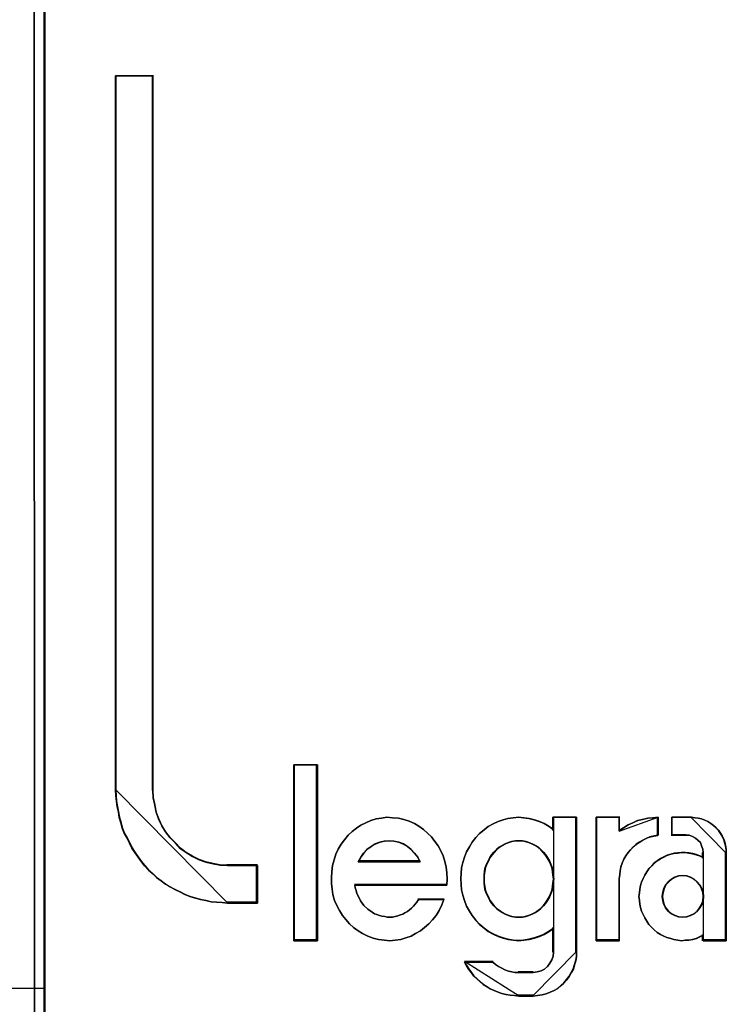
# Model space of a CAD drawing. Header units: millimetres. Extents: x 203 to 3426, y 719 to 2381.
# Tile 57 of 185: x 2542.294 to 2543.267, y 1113.148 to 1114.505. Entities that reach past the tile are written whole.
import ezdxf

# ---------------------------------------------------------------- set-up
doc = ezdxf.new("R2010")
doc.units = ezdxf.units.MM
doc.layers.add('45', color=7, linetype='Continuous')

# ---------------------------------------------------------------- blocks, each defined once
blk = doc.blocks.new('ON300 T1+T2 - 4P')
at = {"layer": '45', "color": 59}
blk.add_lwpolyline([(-0.008093, 22.948366), (0.018782, -41.87444), (-0.008093, 22.948366)], close=True, dxfattribs=at)
at = {"layer": '45', "color": 7}
for points in [[(2.978599, -19.719208), (2.978599, -20.220134), (2.580178, -20.220134), (2.509226, -20.21463), (2.432817, -20.209125), (2.361865, -20.20362), (2.290914, -20.187106), (2.219962, -20.170592), (2.154468, -20.154078), (2.078059, -20.132059), (2.012565, -20.104536), (1.947071, -20.071508), (1.887035, -20.043985), (1.816083, -20.005452), (1.756047, -19.966919), (1.696011, -19.922882), (1.635975, -19.878844), (1.586855, -19.829302), (1.526819, -19.77976), (1.477698, -19.724713), (1.434036, -19.669666), (1.390373, -19.609115), (1.34671, -19.548563), (1.308506, -19.488012), (1.275759, -19.421956), (1.243012, -19.3559), (1.204807, -19.289843), (1.177518, -19.223787), (1.161145, -19.152226), (1.139313, -19.080666), (1.128398, -19.009105), (1.112024, -18.937544), (1.101108, -18.865983), (1.095651, -18.788917), (1.090193, -18.717357), (1.090193, -9.205269), (1.586855, -9.205269), (1.586855, -18.717357), (1.592312, -18.816441), (1.614144, -18.915525), (1.630517, -19.009105), (1.663264, -19.09718), (1.706927, -19.190759), (1.756047, -19.273329), (1.816083, -19.350395), (1.887035, -19.421956), (1.952529, -19.493517), (2.028938, -19.548563), (2.116263, -19.598105), (2.203588, -19.642143), (2.290914, -19.675171), (2.389154, -19.69719), (2.481937, -19.713704), (2.580178, -19.719208), (2.978599, -19.719208)], [(1.090193, -9.205269), (1.090193, -18.72023), (1.090193, -9.205269)], [(1.090193, -9.205269), (1.593648, -9.205269), (1.090193, -9.205269)], [(1.582898, -9.205269), (1.582898, -18.72023), (1.582898, -9.205269)], [(3.777678, -18.378935), (3.777678, -20.7213), (3.462346, -20.7213), (3.462346, -18.378935), (3.777678, -18.378935)], [(3.462346, -18.378935), (3.462346, -20.7213), (3.462346, -18.378935)], [(3.462346, -18.378935), (3.777678, -18.378935), (3.462346, -18.378935)], [(3.777678, -20.7213), (3.777678, -18.378935), (3.462346, -18.378935), (3.462346, -20.7213), (3.777678, -20.7213)], [(3.772303, -20.717707), (3.772303, -18.382527), (3.467721, -18.382527), (3.467721, -20.717707), (3.772303, -20.717707)], [(3.766928, -18.378935), (3.766928, -20.7213), (3.766928, -18.378935)], [(1.090193, -18.709452), (1.09566, -18.78139), (1.101127, -18.858861), (1.11206, -18.930798), (1.128461, -19.002735), (1.139394, -19.074672), (1.161262, -19.146609), (1.177662, -19.218547), (1.204997, -19.28495), (1.243265, -19.351354), (1.276066, -19.417757), (1.308867, -19.484161), (1.347135, -19.545031), (1.39087, -19.605901), (1.434604, -19.666771), (1.478339, -19.722107), (1.527541, -19.777444), (1.587676, -19.827246), (1.636878, -19.877049), (1.697013, -19.921318), (1.757149, -19.965587), (1.817284, -20.004323), (1.888353, -20.043058), (1.948488, -20.070726), (2.014091, -20.103928), (2.079693, -20.131596), (2.156229, -20.153731), (2.221831, -20.170332), (2.2929, -20.186933), (2.363969, -20.203533), (2.435038, -20.209067), (2.511574, -20.214601), (2.582643, -20.220134), (1.090193, -18.709452)], [(4.853873, -19.08876), (4.924986, -19.105363), (4.9961, -19.127499), (5.067213, -19.160703), (5.127386, -19.193907), (5.187559, -19.238179), (5.242262, -19.287986), (5.296965, -19.337792), (5.340727, -19.398666), (5.384489, -19.459541), (5.417311, -19.525949), (5.450132, -19.592357), (5.472014, -19.6643), (5.488424, -19.741776), (5.499365, -19.819253), (5.504835, -19.896729), (5.499365, -19.97974), (4.274024, -19.97974), (4.279494, -20.018478), (4.290435, -20.051682), (4.301375, -20.09042), (4.317786, -20.123624), (4.350608, -20.190033), (4.39437, -20.250907), (4.449073, -20.300713), (4.503776, -20.339452), (4.536597, -20.361588), (4.569419, -20.372656), (4.60224, -20.383724), (4.635062, -20.394792), (4.673354, -20.400326), (4.706176, -20.40586), (4.744467, -20.40586), (4.777289, -20.40586), (4.810111, -20.400326), (4.848403, -20.389258), (4.881224, -20.37819), (4.914046, -20.367122), (4.941397, -20.35052), (4.974219, -20.333918), (5.00157, -20.311782), (5.028922, -20.289645), (5.056273, -20.261975), (5.078154, -20.234305), (5.100035, -20.206635), (5.121916, -20.173431), (5.461073, -20.173431), (5.433722, -20.245373), (5.39543, -20.317316), (5.357138, -20.383724), (5.307905, -20.444598), (5.258673, -20.494405), (5.20397, -20.544211), (5.149268, -20.588483), (5.083624, -20.627221), (5.023451, -20.660426), (4.952338, -20.682562), (4.886695, -20.704698), (4.810111, -20.715766), (4.738997, -20.7213), (4.667884, -20.715766), (4.5913, -20.704698), (4.520186, -20.688096), (4.449073, -20.660426), (4.377959, -20.627221), (4.317786, -20.588483), (4.257613, -20.544211), (4.202911, -20.494405), (4.153678, -20.439064), (4.109916, -20.383724), (4.071624, -20.317316), (4.033332, -20.250907), (4.005981, -20.184499), (3.9841, -20.107022), (3.973159, -20.03508), (3.962219, -19.957603), (3.962219, -19.880127), (3.967689, -19.802651), (3.978629, -19.71964), (4.000511, -19.642164), (4.022392, -19.570221), (4.055213, -19.503813), (4.093505, -19.437404), (4.137267, -19.37653), (4.1865, -19.315656), (4.241203, -19.265849), (4.295905, -19.221577), (4.356078, -19.182839), (4.421721, -19.149635), (4.487365, -19.121965), (4.558478, -19.099828), (4.629592, -19.08876), (4.700705, -19.077692), (4.777289, -19.083226), (4.853873, -19.08876)], [(4.853873, -19.08876), (4.777289, -19.083226), (4.700705, -19.077692), (4.629592, -19.08876), (4.558478, -19.099828), (4.487365, -19.121965), (4.421721, -19.149635), (4.356078, -19.182839), (4.295905, -19.221577), (4.241203, -19.265849), (4.1865, -19.315656), (4.137267, -19.37653), (4.093505, -19.437404), (4.055213, -19.503813), (4.022392, -19.570221), (4.000511, -19.642164), (3.978629, -19.71964), (3.967689, -19.802651), (3.962219, -19.880127), (3.962219, -19.957603), (3.973159, -20.03508), (3.9841, -20.107022), (4.005981, -20.184499), (4.033332, -20.250907), (4.071624, -20.317316), (4.109916, -20.383724), (4.153678, -20.439064), (4.202911, -20.494405), (4.257613, -20.544211), (4.317786, -20.588483), (4.377959, -20.627221), (4.449073, -20.660426), (4.520186, -20.688096), (4.5913, -20.704698), (4.667884, -20.715766), (4.738997, -20.7213), (4.810111, -20.715766), (4.886695, -20.704698), (4.952338, -20.682562), (5.023451, -20.660426), (5.083624, -20.627221), (5.149268, -20.588483), (5.20397, -20.544211), (5.258673, -20.494405), (5.307905, -20.444598), (5.357138, -20.383724), (5.39543, -20.317316), (5.433722, -20.245373), (5.461073, -20.173431), (5.121916, -20.173431), (5.100035, -20.206635), (5.078154, -20.234305), (5.056273, -20.261975), (5.028922, -20.289645), (5.00157, -20.311782), (4.974219, -20.333918), (4.941397, -20.35052), (4.914046, -20.367122), (4.881224, -20.37819), (4.848403, -20.389258), (4.810111, -20.400326), (4.777289, -20.40586), (4.744467, -20.40586), (4.706176, -20.40586), (4.673354, -20.400326), (4.635062, -20.394792), (4.60224, -20.383724), (4.569419, -20.372656), (4.536597, -20.361588), (4.503776, -20.339452), (4.449073, -20.300713), (4.39437, -20.250907), (4.350608, -20.190033), (4.317786, -20.123624), (4.301375, -20.09042), (4.290435, -20.051682), (4.279494, -20.018478), (4.274024, -19.97974), (5.499365, -19.97974), (5.504835, -19.896729), (5.499365, -19.819253), (5.488424, -19.741776), (5.472014, -19.6643), (5.450132, -19.592357), (5.417311, -19.525949), (5.384489, -19.459541), (5.340727, -19.398666), (5.296965, -19.337792), (5.242262, -19.287986), (5.187559, -19.238179), (5.127386, -19.193907), (5.067213, -19.160703), (4.9961, -19.127499), (4.924986, -19.105363), (4.853873, -19.08876)], [(7.226617, -19.077692), (7.226617, -20.872422), (7.226617, -20.933167), (7.215677, -20.988389), (7.199266, -21.043611), (7.182855, -21.098834), (7.155504, -21.148534), (7.128152, -21.198234), (7.095331, -21.242412), (7.057039, -21.28659), (7.018747, -21.319724), (6.974985, -21.358379), (6.925752, -21.385991), (6.87652, -21.40808), (6.821817, -21.430169), (6.767115, -21.441213), (6.706942, -21.452258), (6.646769, -21.45778), (6.455309, -21.45778), (6.400606, -21.452258), (6.340433, -21.446735), (6.285731, -21.435691), (6.231028, -21.424646), (6.181796, -21.40808), (6.127093, -21.385991), (6.07786, -21.363902), (6.034098, -21.33629), (5.984866, -21.303157), (5.941104, -21.270024), (5.902812, -21.231368), (5.85905, -21.192712), (5.826228, -21.148534), (5.793406, -21.104356), (5.760585, -21.054656), (5.733233, -21.004956), (6.110682, -21.004956), (6.148974, -21.038089), (6.187266, -21.0657), (6.231028, -21.087789), (6.26932, -21.109878), (6.318552, -21.126445), (6.362314, -21.13749), (6.406077, -21.143012), (6.455309, -21.143012), (6.646769, -21.143012), (6.701471, -21.13749), (6.756174, -21.120923), (6.799936, -21.098834), (6.838228, -21.0657), (6.87105, -21.021523), (6.898401, -20.977345), (6.914812, -20.927644), (6.920282, -20.872422), (6.920282, -20.552132), (6.860109, -20.59631), (6.794466, -20.634965), (6.728823, -20.662577), (6.663179, -20.684666), (6.592066, -20.701232), (6.520952, -20.712277), (6.455309, -20.717799), (6.384196, -20.712277), (6.313082, -20.701232), (6.247439, -20.684666), (6.181796, -20.662577), (6.116152, -20.629443), (6.050509, -20.59631), (5.995806, -20.552132), (5.935633, -20.502432), (5.886401, -20.447209), (5.837168, -20.386464), (5.798877, -20.32572), (5.760585, -20.259453), (5.733233, -20.187664), (5.711352, -20.115874), (5.694941, -20.044085), (5.689471, -19.972296), (5.684001, -19.894985), (5.689471, -19.823195), (5.694941, -19.751406), (5.711352, -19.679617), (5.733233, -19.607828), (5.760585, -19.536039), (5.798877, -19.469772), (5.837168, -19.409027), (5.886401, -19.348282), (5.935633, -19.29306), (5.995806, -19.24336), (6.050509, -19.199182), (6.116152, -19.166048), (6.181796, -19.132915), (6.247439, -19.110826), (6.313082, -19.094259), (6.384196, -19.083215), (6.455309, -19.077692), (6.520952, -19.083215), (6.592066, -19.094259), (6.663179, -19.110826), (6.728823, -19.132915), (6.794466, -19.160526), (6.860109, -19.199182), (6.920282, -19.24336), (6.920282, -19.077692), (7.226617, -19.077692)], [(6.922036, -19.243713), (6.861777, -19.199441), (6.796041, -19.160703), (6.730305, -19.133033), (6.664568, -19.110897), (6.593354, -19.094294), (6.522139, -19.083226), (6.456403, -19.077692), (6.385189, -19.083226), (6.313974, -19.094294), (6.248238, -19.110897), (6.182502, -19.133033), (6.116765, -19.166237), (6.051029, -19.199441), (5.996249, -19.243713), (5.93599, -19.29352), (5.886688, -19.34886), (5.837386, -19.409734), (5.799039, -19.470609), (5.760693, -19.537017), (5.733303, -19.608959), (5.711391, -19.680902), (5.694957, -19.752844), (5.689479, -19.824787), (5.684001, -19.896729), (5.689479, -19.974206), (5.694957, -20.046148), (5.711391, -20.11809), (5.733303, -20.190033), (5.760693, -20.261975), (5.799039, -20.328384), (5.837386, -20.389258), (5.886688, -20.450132), (5.93599, -20.505473), (5.996249, -20.555279), (6.051029, -20.599551), (6.116765, -20.632755), (6.182502, -20.66596), (6.248238, -20.688096), (6.313974, -20.704698), (6.385189, -20.715766), (6.456403, -20.7213), (6.522139, -20.715766), (6.593354, -20.704698), (6.664568, -20.688096), (6.730305, -20.66596), (6.796041, -20.638289), (6.861777, -20.599551), (6.922036, -20.555279), (6.922036, -19.243713)], [(6.920282, -19.24336), (6.860109, -19.199182), (6.794466, -19.160526), (6.728823, -19.132915), (6.663179, -19.110826), (6.592066, -19.094259), (6.520952, -19.083215), (6.455309, -19.077692), (6.384196, -19.083215), (6.313082, -19.094259), (6.247439, -19.110826), (6.181796, -19.132915), (6.116152, -19.166048), (6.050509, -19.199182), (5.995806, -19.24336), (5.935633, -19.29306), (5.886401, -19.348282), (5.837168, -19.409027), (5.798877, -19.469772), (5.760585, -19.536039), (5.733233, -19.607828), (5.711352, -19.679617), (5.694941, -19.751406), (5.689471, -19.823195), (5.684001, -19.894985), (5.689471, -19.972296), (5.694941, -20.044085), (5.711352, -20.115874), (5.733233, -20.187664), (5.760585, -20.259453), (5.798877, -20.32572), (5.837168, -20.386464), (5.886401, -20.447209), (5.935633, -20.502432), (5.995806, -20.552132), (6.050509, -20.59631), (6.116152, -20.629443), (6.181796, -20.662577), (6.247439, -20.684666), (6.313082, -20.701232), (6.384196, -20.712277), (6.455309, -20.717799), (6.520952, -20.712277), (6.592066, -20.701232), (6.663179, -20.684666), (6.728823, -20.662577), (6.794466, -20.634965), (6.860109, -20.59631), (6.920282, -20.552132), (6.920282, -20.872422), (6.914812, -20.927644), (6.898401, -20.977345), (6.87105, -21.021523), (6.838228, -21.0657), (6.799936, -21.098834), (6.756174, -21.120923), (6.701471, -21.13749), (6.646769, -21.143012), (6.455309, -21.143012), (6.406077, -21.143012), (6.362314, -21.13749), (6.318552, -21.126445), (6.26932, -21.109878), (6.231028, -21.087789), (6.187266, -21.0657), (6.148974, -21.038089), (6.110682, -21.004956), (5.733233, -21.004956), (5.760585, -21.054656), (5.793406, -21.104356), (5.826228, -21.148534), (5.85905, -21.192712), (5.902812, -21.231368), (5.941104, -21.270024), (5.984866, -21.303157), (6.034098, -21.33629), (6.07786, -21.363902), (6.127093, -21.385991), (6.181796, -21.40808), (6.231028, -21.424646), (6.285731, -21.435691), (6.340433, -21.446735), (6.400606, -21.452258), (6.455309, -21.45778), (6.646769, -21.45778), (6.706942, -21.452258), (6.767115, -21.441213), (6.821817, -21.430169), (6.87652, -21.40808), (6.925752, -21.385991), (6.974985, -21.358379), (7.018747, -21.319724), (7.057039, -21.28659), (7.095331, -21.242412), (7.128152, -21.198234), (7.155504, -21.148534), (7.182855, -21.098834), (7.199266, -21.043611), (7.215677, -20.988389), (7.226617, -20.933167), (7.226617, -20.872422), (7.226617, -19.077692), (6.920282, -19.077692), (6.920282, -19.24336)], [(6.911286, -19.077692), (6.911286, -19.253729), (6.911286, -19.077692)], [(6.911286, -19.077692), (7.226617, -19.077692), (6.911286, -19.077692)], [(7.215867, -19.077692), (7.215867, -20.875781), (7.215867, -19.077692)], [(8.312361, -19.077692), (8.312361, -19.315656), (8.257298, -19.326724), (8.202234, -19.337792), (8.152677, -19.359928), (8.108626, -19.382064), (8.059069, -19.409734), (8.020524, -19.437404), (7.98198, -19.470609), (7.943435, -19.509347), (7.910397, -19.548085), (7.882865, -19.592357), (7.855334, -19.63663), (7.833308, -19.686436), (7.816789, -19.736242), (7.805776, -19.791583), (7.80027, -19.841389), (7.794764, -19.896729), (7.794764, -20.7213), (7.486408, -20.7213), (7.486408, -19.077692), (7.794764, -19.077692), (7.794764, -19.254781), (7.849827, -19.216043), (7.910397, -19.177305), (7.976474, -19.149635), (8.037043, -19.121965), (8.10312, -19.105363), (8.174702, -19.08876), (8.240779, -19.083226), (8.312361, -19.077692)], [(7.486408, -19.077692), (7.486408, -20.7213), (7.486408, -19.077692)], [(7.486408, -19.077692), (7.801739, -19.077692), (7.486408, -19.077692)], [(7.486408, -19.077692), (7.486408, -20.7213), (7.794764, -20.7213), (7.794764, -19.896729), (7.80027, -19.841389), (7.805776, -19.791583), (7.816789, -19.736242), (7.833308, -19.686436), (7.855334, -19.63663), (7.882865, -19.592357), (7.910397, -19.548085), (7.943435, -19.509347), (7.98198, -19.470609), (8.020524, -19.437404), (8.059069, -19.409734), (8.108626, -19.382064), (8.152677, -19.359928), (8.202234, -19.337792), (8.257298, -19.326724), (8.312361, -19.315656), (8.312361, -19.077692), (8.240779, -19.083226), (8.174702, -19.08876), (8.10312, -19.105363), (8.037043, -19.121965), (7.976474, -19.149635), (7.910397, -19.177305), (7.849827, -19.216043), (7.794764, -19.254781), (7.794764, -19.077692), (7.486408, -19.077692)], [(7.491783, -19.081285), (7.491783, -20.717707), (7.796125, -20.717707), (7.796125, -19.896741), (7.80156, -19.841643), (7.806995, -19.792054), (7.817864, -19.736956), (7.834168, -19.687367), (7.855907, -19.637779), (7.88308, -19.5937), (7.910254, -19.549621), (7.942862, -19.511052), (7.980905, -19.472484), (8.018948, -19.439425), (8.056991, -19.411875), (8.105903, -19.384326), (8.14938, -19.362287), (8.198293, -19.340247), (8.252639, -19.329228), (8.306986, -19.318208), (8.306986, -19.081285), (8.236335, -19.086795), (8.171119, -19.092305), (8.100468, -19.108834), (8.035252, -19.125364), (7.97547, -19.152913), (7.910254, -19.180462), (7.850472, -19.219031), (7.796125, -19.2576), (7.796125, -19.081285), (7.491783, -19.081285)], [(8.312361, -19.077692), (8.240257, -19.08353), (8.173699, -19.089368), (8.101594, -19.106882), (8.035036, -19.124396), (7.974024, -19.153586), (7.907466, -19.182775), (7.846454, -19.223641), (7.790989, -19.264507), (8.312361, -19.077692)], [(7.790989, -19.077692), (7.790989, -19.264507), (7.790989, -19.077692)], [(8.752729, -19.077692), (8.802092, -19.083226), (8.845971, -19.08876), (8.88985, -19.099828), (8.933728, -19.116431), (8.972122, -19.133033), (9.010516, -19.160703), (9.04891, -19.188373), (9.081819, -19.216043), (9.114728, -19.249247), (9.142152, -19.287986), (9.164091, -19.326724), (9.186031, -19.370996), (9.197, -19.409734), (9.20797, -19.454007), (9.21894, -19.503813), (9.21894, -19.548085), (9.21894, -20.7213), (8.911789, -20.7213), (8.911789, -20.649358), (8.862425, -20.671494), (8.818547, -20.69363), (8.769183, -20.704698), (8.71982, -20.715766), (8.670456, -20.715766), (8.621093, -20.7213), (8.571729, -20.715766), (8.522366, -20.704698), (8.478487, -20.69363), (8.429123, -20.677028), (8.385245, -20.660426), (8.341366, -20.638289), (8.297487, -20.610619), (8.259093, -20.577415), (8.226184, -20.544211), (8.187791, -20.505473), (8.160366, -20.4612), (8.132942, -20.416928), (8.111003, -20.372656), (8.089063, -20.328384), (8.078094, -20.278577), (8.067124, -20.234305), (8.061639, -20.184499), (8.056154, -20.134693), (8.061639, -20.084886), (8.067124, -20.03508), (8.078094, -19.985274), (8.089063, -19.941001), (8.111003, -19.891195), (8.132942, -19.846923), (8.160366, -19.802651), (8.187791, -19.763912), (8.226184, -19.725174), (8.259093, -19.686436), (8.297487, -19.658766), (8.341366, -19.631096), (8.385245, -19.608959), (8.429123, -19.586823), (8.478487, -19.570221), (8.522366, -19.559153), (8.571729, -19.553619), (8.621093, -19.548085), (8.670456, -19.548085), (8.71982, -19.553619), (8.769183, -19.564687), (8.818547, -19.575755), (8.862425, -19.592357), (8.911789, -19.614493), (8.911789, -19.548085), (8.906304, -19.503813), (8.88985, -19.459541), (8.873395, -19.415268), (8.840486, -19.382064), (8.807577, -19.354394), (8.769183, -19.332258), (8.725304, -19.315656), (8.675941, -19.315656), (8.494941, -19.315656), (8.494941, -19.077692), (8.752729, -19.077692)], [(8.187791, -19.763912), (8.160366, -19.802651), (8.132942, -19.846923), (8.111003, -19.891195), (8.089063, -19.941001), (8.078094, -19.985274), (8.067124, -20.03508), (8.061639, -20.084886), (8.056154, -20.134693), (8.061639, -20.184499), (8.067124, -20.234305), (8.078094, -20.278577), (8.089063, -20.328384), (8.111003, -20.372656), (8.132942, -20.416928), (8.160366, -20.4612), (8.187791, -20.505473), (8.226184, -20.544211), (8.259093, -20.577415), (8.297487, -20.610619), (8.341366, -20.638289), (8.385245, -20.660426), (8.429123, -20.677028), (8.478487, -20.69363), (8.522366, -20.704698), (8.571729, -20.715766), (8.621093, -20.7213), (8.670456, -20.715766), (8.71982, -20.715766), (8.769183, -20.704698), (8.818547, -20.69363), (8.862425, -20.671494), (8.911789, -20.649358), (8.911789, -20.7213), (9.21894, -20.7213), (9.21894, -19.548085), (9.21894, -19.503813), (9.20797, -19.454007), (9.197, -19.409734), (9.186031, -19.370996), (9.164091, -19.326724), (9.142152, -19.287986), (9.114728, -19.249247), (9.081819, -19.216043), (9.04891, -19.188373), (9.010516, -19.160703), (8.972122, -19.133033), (8.933728, -19.116431), (8.88985, -19.099828), (8.845971, -19.08876), (8.802092, -19.083226), (8.752729, -19.077692), (8.494941, -19.077692), (8.494941, -19.315656), (8.675941, -19.315656), (8.725304, -19.315656), (8.769183, -19.332258), (8.807577, -19.354394), (8.840486, -19.382064), (8.873395, -19.415268), (8.88985, -19.459541), (8.906304, -19.503813), (8.911789, -19.548085), (8.911789, -19.614493), (8.862425, -19.592357), (8.818547, -19.575755), (8.769183, -19.564687), (8.71982, -19.553619), (8.670456, -19.548085), (8.621093, -19.548085), (8.571729, -19.553619), (8.522366, -19.559153), (8.478487, -19.570221), (8.429123, -19.586823), (8.385245, -19.608959), (8.341366, -19.631096), (8.297487, -19.658766), (8.259093, -19.686436), (8.226184, -19.725174), (8.187791, -19.763912)], [(8.301611, -19.077692), (8.301611, -19.323784), (8.301611, -19.077692)], [(8.491527, -19.077692), (8.491527, -19.323784), (8.491527, -19.077692)], [(8.756692, -19.077692), (8.491527, -19.077692), (8.756692, -19.077692)], [(9.21894, -19.555506), (9.21894, -19.510535), (9.20781, -19.459943), (9.196681, -19.414973), (9.185552, -19.375623), (9.163293, -19.330653), (9.141034, -19.291303), (9.113211, -19.251954), (9.079823, -19.218226), (9.046435, -19.190119), (9.007482, -19.162012), (8.968529, -19.133906), (8.929577, -19.117042), (8.885059, -19.100178), (8.840542, -19.088935), (8.796024, -19.083314), (8.745942, -19.077692), (9.21894, -19.555506)], [(5.146504, -19.670469), (5.113466, -19.607562), (5.069415, -19.556093), (5.025364, -19.504623), (4.975807, -19.464592), (4.920743, -19.430279), (4.860173, -19.407404), (4.794097, -19.395966), (4.733527, -19.390247), (4.667451, -19.395966), (4.606881, -19.407404), (4.546311, -19.430279), (4.491247, -19.464592), (4.436184, -19.504623), (4.392133, -19.556093), (4.353588, -19.607562), (4.32055, -19.670469), (5.146504, -19.670469)], [(4.733527, -19.390247), (4.794097, -19.395966), (4.860173, -19.407404), (4.920743, -19.430279), (4.975807, -19.464592), (5.025364, -19.504623), (5.069415, -19.556093), (5.113466, -19.607562), (5.146504, -19.670469), (4.32055, -19.670469), (4.353588, -19.607562), (4.392133, -19.556093), (4.436184, -19.504623), (4.491247, -19.464592), (4.546311, -19.430279), (4.606881, -19.407404), (4.667451, -19.395966), (4.733527, -19.390247)], [(4.32055, -19.670469), (5.146504, -19.670469), (5.113466, -19.607562), (5.069415, -19.556093), (5.025364, -19.504623), (4.975807, -19.464592), (4.920743, -19.430279), (4.860173, -19.407404), (4.794097, -19.395966), (4.733527, -19.390247), (4.667451, -19.395966), (4.606881, -19.407404), (4.546311, -19.430279), (4.491247, -19.464592), (4.436184, -19.504623), (4.392133, -19.556093), (4.353588, -19.607562), (4.32055, -19.670469)], [(4.325925, -19.666876), (5.141129, -19.666876), (5.108521, -19.605986), (5.065043, -19.556166), (5.021566, -19.506346), (4.972653, -19.467598), (4.918306, -19.434385), (4.858525, -19.412243), (4.793309, -19.401172), (4.733527, -19.395636), (4.668311, -19.401172), (4.608529, -19.412243), (4.548747, -19.434385), (4.4944, -19.467598), (4.440054, -19.506346), (4.396576, -19.556166), (4.358533, -19.605986), (4.325925, -19.666876)], [(6.455251, -20.408745), (6.504675, -20.408745), (6.548608, -20.397614), (6.59254, -20.386483), (6.636473, -20.369786), (6.680406, -20.347524), (6.718847, -20.319696), (6.751797, -20.291868), (6.784746, -20.258475), (6.812204, -20.225082), (6.839662, -20.186123), (6.86712, -20.141598), (6.883595, -20.097074), (6.900069, -20.052549), (6.911053, -20.002459), (6.916544, -19.952369), (6.922036, -19.896713), (6.916544, -19.846623), (6.911053, -19.796533), (6.900069, -19.746443), (6.883595, -19.701919), (6.86712, -19.657394), (6.839662, -19.61287), (6.812204, -19.573911), (6.784746, -19.540517), (6.751797, -19.507124), (6.718847, -19.473731), (6.680406, -19.451468), (6.636473, -19.429206), (6.59254, -19.412509), (6.548608, -19.401378), (6.504675, -19.390247), (6.455251, -19.390247), (6.411318, -19.390247), (6.361894, -19.401378), (6.317961, -19.412509), (6.274028, -19.429206), (6.235587, -19.451468), (6.197146, -19.473731), (6.158705, -19.507124), (6.125756, -19.540517), (6.098298, -19.573911), (6.07084, -19.61287), (6.048873, -19.657394), (6.026907, -19.701919), (6.010432, -19.746443), (5.999449, -19.796533), (5.993957, -19.846623), (5.993957, -19.896713), (5.993957, -19.952369), (5.999449, -20.002459), (6.010432, -20.052549), (6.026907, -20.097074), (6.048873, -20.141598), (6.07084, -20.186123), (6.098298, -20.225082), (6.125756, -20.258475), (6.158705, -20.291868), (6.197146, -20.319696), (6.235587, -20.347524), (6.274028, -20.369786), (6.317961, -20.386483), (6.361894, -20.397614), (6.411318, -20.408745), (6.455251, -20.408745)], [(6.455251, -19.390247), (6.504675, -19.390247), (6.548608, -19.401378), (6.59254, -19.412509), (6.636473, -19.429206), (6.680406, -19.451468), (6.718847, -19.473731), (6.751797, -19.507124), (6.784746, -19.540517), (6.812204, -19.573911), (6.839662, -19.61287), (6.86712, -19.657394), (6.883595, -19.701919), (6.900069, -19.746443), (6.911053, -19.796533), (6.916544, -19.846623), (6.922036, -19.896713), (6.916544, -19.952369), (6.911053, -20.002459), (6.900069, -20.052549), (6.883595, -20.097074), (6.86712, -20.141598), (6.839662, -20.186123), (6.812204, -20.225082), (6.784746, -20.258475), (6.751797, -20.291868), (6.718847, -20.319696), (6.680406, -20.347524), (6.636473, -20.369786), (6.59254, -20.386483), (6.548608, -20.397614), (6.504675, -20.408745), (6.455251, -20.408745), (6.411318, -20.408745), (6.361894, -20.397614), (6.317961, -20.386483), (6.274028, -20.369786), (6.235587, -20.347524), (6.197146, -20.319696), (6.158705, -20.291868), (6.125756, -20.258475), (6.098298, -20.225082), (6.07084, -20.186123), (6.048873, -20.141598), (6.026907, -20.097074), (6.010432, -20.052549), (5.999449, -20.002459), (5.993957, -19.952369), (5.993957, -19.896713), (5.993957, -19.846623), (5.999449, -19.796533), (6.010432, -19.746443), (6.026907, -19.701919), (6.048873, -19.657394), (6.07084, -19.61287), (6.098298, -19.573911), (6.125756, -19.540517), (6.158705, -19.507124), (6.197146, -19.473731), (6.235587, -19.451468), (6.274028, -19.429206), (6.317961, -19.412509), (6.361894, -19.401378), (6.411318, -19.390247), (6.455251, -19.390247)], [(6.455251, -20.408745), (6.504675, -20.408745), (6.548608, -20.397614), (6.59254, -20.386483), (6.636473, -20.369786), (6.680406, -20.347524), (6.718847, -20.319696), (6.751797, -20.291868), (6.784746, -20.258475), (6.812204, -20.225082), (6.839662, -20.186123), (6.86712, -20.141598), (6.883595, -20.097074), (6.900069, -20.052549), (6.911053, -20.002459), (6.916544, -19.952369), (6.922036, -19.896713), (6.916544, -19.846623), (6.911053, -19.796533), (6.900069, -19.746443), (6.883595, -19.701919), (6.86712, -19.657394), (6.839662, -19.61287), (6.812204, -19.573911), (6.784746, -19.540517), (6.751797, -19.507124), (6.718847, -19.473731), (6.680406, -19.451468), (6.636473, -19.429206), (6.59254, -19.412509), (6.548608, -19.401378), (6.504675, -19.390247), (6.455251, -19.390247), (6.411318, -19.390247), (6.361894, -19.401378), (6.317961, -19.412509), (6.274028, -19.429206), (6.235587, -19.451468), (6.197146, -19.473731), (6.158705, -19.507124), (6.125756, -19.540517), (6.098298, -19.573911), (6.07084, -19.61287), (6.048873, -19.657394), (6.026907, -19.701919), (6.010432, -19.746443), (5.999449, -19.796533), (5.993957, -19.846623), (5.993957, -19.896713), (5.993957, -19.952369), (5.999449, -20.002459), (6.010432, -20.052549), (6.026907, -20.097074), (6.048873, -20.141598), (6.07084, -20.186123), (6.098298, -20.225082), (6.125756, -20.258475), (6.158705, -20.291868), (6.197146, -20.319696), (6.235587, -20.347524), (6.274028, -20.369786), (6.317961, -20.386483), (6.361894, -20.397614), (6.411318, -20.408745), (6.455251, -20.408745)], [(6.454381, -20.403356), (6.503329, -20.403356), (6.546837, -20.392343), (6.590346, -20.38133), (6.633855, -20.36481), (6.677363, -20.342783), (6.715433, -20.31525), (6.748065, -20.287716), (6.780696, -20.254676), (6.807889, -20.221636), (6.835082, -20.18309), (6.862275, -20.139036), (6.878591, -20.094983), (6.894906, -20.050929), (6.905784, -20.001369), (6.911222, -19.951809), (6.916661, -19.896743), (6.911222, -19.847183), (6.905784, -19.797623), (6.894906, -19.748063), (6.878591, -19.704009), (6.862275, -19.659956), (6.835082, -19.615903), (6.807889, -19.577356), (6.780696, -19.544316), (6.748065, -19.511276), (6.715433, -19.478236), (6.677363, -19.456209), (6.633855, -19.434183), (6.590346, -19.417663), (6.546837, -19.406649), (6.503329, -19.395636), (6.454381, -19.395636), (6.410873, -19.395636), (6.361926, -19.406649), (6.318417, -19.417663), (6.274908, -19.434183), (6.236838, -19.456209), (6.198768, -19.478236), (6.160698, -19.511276), (6.128067, -19.544316), (6.100874, -19.577356), (6.073681, -19.615903), (6.051927, -19.659956), (6.030172, -19.704009), (6.013857, -19.748063), (6.002979, -19.797623), (5.997541, -19.847183), (5.997541, -19.896743), (5.997541, -19.951809), (6.002979, -20.001369), (6.013857, -20.050929), (6.030172, -20.094983), (6.051927, -20.139036), (6.073681, -20.18309), (6.100874, -20.221636), (6.128067, -20.254676), (6.160698, -20.287716), (6.198768, -20.31525), (6.236838, -20.342783), (6.274908, -20.36481), (6.318417, -20.38133), (6.361926, -20.392343), (6.410873, -20.403356), (6.454381, -20.403356)], [(8.491527, -19.313007), (8.681443, -19.313007), (8.491527, -19.313007)], [(4.32055, -19.659691), (5.146504, -19.659691), (4.32055, -19.659691)], [(8.914358, -19.611327), (8.864846, -19.589127), (8.820836, -19.572478), (8.771324, -19.561378), (8.721812, -19.550278), (8.672301, -19.544728), (8.622789, -19.544728), (8.573277, -19.550278), (8.523765, -19.555828), (8.479755, -19.566928), (8.430243, -19.583577), (8.386233, -19.605777), (8.342222, -19.627976), (8.298212, -19.655726), (8.259703, -19.683475), (8.226695, -19.722324), (8.188186, -19.761173), (8.160679, -19.800022), (8.133173, -19.844421), (8.111168, -19.88882), (8.089162, -19.938769), (8.07816, -19.983168), (8.067157, -20.033117), (8.061656, -20.083065), (8.056154, -20.133014), (8.061656, -20.182963), (8.067157, -20.232912), (8.07816, -20.277311), (8.089162, -20.327259), (8.111168, -20.371658), (8.133173, -20.416057), (8.160679, -20.460456), (8.188186, -20.504855), (8.226695, -20.543704), (8.259703, -20.577003), (8.298212, -20.610303), (8.342222, -20.638052), (8.386233, -20.660251), (8.430243, -20.676901), (8.479755, -20.693551), (8.523765, -20.70465), (8.573277, -20.71575), (8.622789, -20.7213), (8.672301, -20.71575), (8.721812, -20.71575), (8.771324, -20.70465), (8.820836, -20.693551), (8.864846, -20.671351), (8.914358, -20.649152), (8.914358, -19.611327)], [(8.903608, -19.544728), (8.903608, -19.621969), (8.903608, -19.544728)], [(9.20819, -19.544728), (9.20819, -20.7213), (9.20819, -19.544728)], [(2.571893, -19.709987), (2.978599, -19.709987), (2.571893, -19.709987)], [(2.967849, -19.709987), (2.967849, -20.220134), (2.967849, -19.709987)], [(7.790989, -19.891413), (7.790989, -20.7213), (7.790989, -19.891413)], [(8.914358, -20.133132), (8.90882, -20.076885), (8.892207, -20.026262), (8.864517, -19.975639), (8.83129, -19.936266), (8.792525, -19.902517), (8.742685, -19.874393), (8.692844, -19.857519), (8.637466, -19.851894), (8.582087, -19.857519), (8.532247, -19.874393), (8.487944, -19.902517), (8.443641, -19.936266), (8.410414, -19.975639), (8.388262, -20.026262), (8.371649, -20.076885), (8.366111, -20.133132), (8.371649, -20.18938), (8.388262, -20.240002), (8.410414, -20.285), (8.443641, -20.329999), (8.487944, -20.363747), (8.532247, -20.386246), (8.582087, -20.40312), (8.637466, -20.408745), (8.692844, -20.40312), (8.742685, -20.386246), (8.792525, -20.363747), (8.83129, -20.329999), (8.864517, -20.285), (8.892207, -20.240002), (8.90882, -20.18938), (8.914358, -20.133132)], [(8.637466, -19.851894), (8.692844, -19.857519), (8.742685, -19.874393), (8.792525, -19.902517), (8.83129, -19.936266), (8.864517, -19.975639), (8.892207, -20.026262), (8.90882, -20.076885), (8.914358, -20.133132), (8.90882, -20.18938), (8.892207, -20.240002), (8.864517, -20.285), (8.83129, -20.329999), (8.792525, -20.363747), (8.742685, -20.386246), (8.692844, -20.40312), (8.637466, -20.408745), (8.582087, -20.40312), (8.532247, -20.386246), (8.487944, -20.363747), (8.443641, -20.329999), (8.410414, -20.285), (8.388262, -20.240002), (8.371649, -20.18938), (8.366111, -20.133132), (8.371649, -20.076885), (8.388262, -20.026262), (8.410414, -19.975639), (8.443641, -19.936266), (8.487944, -19.902517), (8.532247, -19.874393), (8.582087, -19.857519), (8.637466, -19.851894)], [(8.914358, -20.133132), (8.90882, -20.076885), (8.892207, -20.026262), (8.864517, -19.975639), (8.83129, -19.936266), (8.792525, -19.902517), (8.742685, -19.874393), (8.692844, -19.857519), (8.637466, -19.851894), (8.582087, -19.857519), (8.532247, -19.874393), (8.487944, -19.902517), (8.443641, -19.936266), (8.410414, -19.975639), (8.388262, -20.026262), (8.371649, -20.076885), (8.366111, -20.133132), (8.371649, -20.18938), (8.388262, -20.240002), (8.410414, -20.285), (8.443641, -20.329999), (8.487944, -20.363747), (8.532247, -20.386246), (8.582087, -20.40312), (8.637466, -20.408745), (8.692844, -20.40312), (8.742685, -20.386246), (8.792525, -20.363747), (8.83129, -20.329999), (8.864517, -20.285), (8.892207, -20.240002), (8.90882, -20.18938), (8.914358, -20.133132)], [(8.910775, -20.133078), (8.905327, -20.077919), (8.888985, -20.028276), (8.861749, -19.978633), (8.829064, -19.940022), (8.790933, -19.906926), (8.741907, -19.879347), (8.69288, -19.862799), (8.638407, -19.857283), (8.583933, -19.862799), (8.534907, -19.879347), (8.491328, -19.906926), (8.447749, -19.940022), (8.415065, -19.978633), (8.393276, -20.028276), (8.376933, -20.077919), (8.371486, -20.133078), (8.376933, -20.188237), (8.393276, -20.23788), (8.415065, -20.282007), (8.447749, -20.326134), (8.491328, -20.359229), (8.534907, -20.381293), (8.583933, -20.39784), (8.638407, -20.403356), (8.69288, -20.39784), (8.741907, -20.381293), (8.790933, -20.359229), (8.829064, -20.326134), (8.861749, -20.282007), (8.888985, -20.23788), (8.905327, -20.188237), (8.910775, -20.133078)], [(4.272175, -19.974042), (5.49946, -19.974042), (4.272175, -19.974042)], [(5.114254, -20.166246), (5.461835, -20.166246), (5.114254, -20.166246)], [(2.571893, -20.209357), (2.978599, -20.209357), (2.571893, -20.209357)], [(6.911286, -20.545263), (6.911286, -20.875781), (6.911286, -20.545263)], [(3.462346, -20.710522), (3.777678, -20.710522), (3.462346, -20.710522)], [(7.486408, -20.710522), (7.801739, -20.710522), (7.486408, -20.710522)], [(8.903608, -20.63867), (8.903608, -20.7213), (8.903608, -20.63867)], [(8.903608, -20.710522), (9.21894, -20.710522), (8.903608, -20.710522)], [(6.638954, -21.45778), (6.699938, -21.452188), (6.760922, -21.441003), (6.816362, -21.429819), (6.871802, -21.40745), (6.921698, -21.385081), (6.971594, -21.35712), (7.015946, -21.317974), (7.054754, -21.284421), (7.093561, -21.239683), (7.126825, -21.194945), (7.154545, -21.144615), (7.182265, -21.094285), (7.198897, -21.038363), (7.215529, -20.98244), (7.226617, -20.926518), (7.226617, -20.865003), (6.638954, -21.45778)], [(5.732376, -20.996133), (5.759929, -21.046801), (5.792993, -21.09747), (5.826058, -21.142509), (5.859122, -21.187547), (5.903207, -21.226956), (5.941782, -21.266365), (5.985868, -21.300144), (6.035464, -21.333923), (6.07955, -21.362073), (6.129146, -21.384592), (6.184253, -21.407111), (6.233849, -21.424001), (6.288956, -21.43526), (6.344064, -21.44652), (6.404681, -21.45215), (6.459788, -21.45778), (5.732376, -20.996133)], [(5.732376, -20.996133), (6.117582, -20.996133), (5.732376, -20.996133)], [(6.449038, -21.134447), (6.649704, -21.134447), (6.449038, -21.134447)], [(6.649704, -21.447002), (6.449038, -21.447002), (6.649704, -21.447002)]]:
    blk.add_lwpolyline(points, close=True, dxfattribs=at)
at = {"layer": '45', "color": 240}
for points in [[(2.978599, -20.220134), (2.978599, -19.719208), (2.580178, -19.719208), (2.481937, -19.713704), (2.389154, -19.69719), (2.290914, -19.675171), (2.203588, -19.642143), (2.116263, -19.598105), (2.028938, -19.548563), (1.952529, -19.493517), (1.887035, -19.421956), (1.816083, -19.350395), (1.756047, -19.273329), (1.706927, -19.190759), (1.663264, -19.09718), (1.630517, -19.009105), (1.614144, -18.915525), (1.592312, -18.816441), (1.586855, -18.717357), (1.586855, -9.205269), (1.090193, -9.205269), (1.090193, -18.717357), (1.095651, -18.788917), (1.101108, -18.865983), (1.112024, -18.937544), (1.128398, -19.009105), (1.139313, -19.080666), (1.161145, -19.152226), (1.177518, -19.223787), (1.204807, -19.289843), (1.243012, -19.3559), (1.275759, -19.421956), (1.308506, -19.488012), (1.34671, -19.548563), (1.390373, -19.609115), (1.434036, -19.669666), (1.477698, -19.724713), (1.526819, -19.77976), (1.586855, -19.829302), (1.635975, -19.878844), (1.696011, -19.922882), (1.756047, -19.966919), (1.816083, -20.005452), (1.887035, -20.043985), (1.947071, -20.071508), (2.012565, -20.104536), (2.078059, -20.132059), (2.154468, -20.154078), (2.219962, -20.170592), (2.290914, -20.187106), (2.361865, -20.20362), (2.432817, -20.209125), (2.509226, -20.21463), (2.580178, -20.220134), (2.978599, -20.220134)], [(2.975016, -20.216542), (2.975016, -19.715943), (2.578107, -19.715943), (2.480239, -19.710442), (2.387808, -19.693938), (2.28994, -19.671934), (2.202946, -19.638927), (2.115953, -19.594919), (2.028959, -19.545409), (1.952839, -19.490398), (1.887594, -19.418884), (1.816912, -19.34737), (1.757103, -19.270354), (1.708169, -19.187838), (1.664673, -19.09432), (1.63205, -19.006302), (1.615739, -18.912784), (1.59399, -18.813764), (1.588553, -18.714744), (1.588553, -9.208862), (1.093776, -9.208862), (1.093776, -18.714744), (1.099213, -18.786258), (1.10465, -18.863274), (1.115525, -18.934788), (1.131836, -19.006302), (1.14271, -19.077816), (1.164459, -19.14933), (1.18077, -19.220845), (1.207955, -19.286858), (1.246015, -19.352871), (1.278638, -19.418884), (1.31126, -19.484897), (1.34932, -19.545409), (1.392817, -19.605921), (1.436314, -19.666433), (1.479811, -19.721444), (1.528745, -19.776455), (1.588553, -19.825964), (1.637487, -19.875474), (1.697295, -19.919483), (1.757103, -19.963492), (1.816912, -20.001999), (1.887594, -20.040507), (1.947402, -20.068012), (2.012648, -20.101019), (2.077893, -20.128524), (2.154012, -20.150529), (2.219258, -20.167032), (2.28994, -20.183535), (2.360622, -20.200039), (2.431305, -20.20554), (2.507424, -20.211041), (2.578107, -20.216542), (2.975016, -20.216542)]]:
    blk.add_lwpolyline(points, close=True, dxfattribs=at)
blk = doc.blocks.new('S304 TX3')
at = {"layer": '45', "color": 7}
blk.add_lwpolyline([(35.981761, 41.02555), (17.978145, 41.02555), (-0.014334, 41.02555), (-0.014334, -41.02555), (17.978145, -41.02555), (35.981761, -41.02555), (53.990945, -41.02555), (71.983424, -41.02555), (71.983424, 41.02555), (53.990945, 41.02555), (35.981761, 41.02555)], close=True, dxfattribs=at)
at = {"layer": '45', "color": 139}
blk.add_lwpolyline([(35.981761, 41.02555), (17.978145, 41.02555), (-0.014334, 41.02555), (-0.014334, -41.02555), (17.978145, -41.02555), (35.981761, -41.02555), (53.990945, -41.02555), (71.983424, -41.02555), (71.983424, 41.02555), (53.990945, 41.02555), (35.981761, 41.02555)], close=True, dxfattribs=at)
at = {"layer": '45', "color": 59}
blk.add_lwpolyline([(35.981762, 41.011183), (17.985314, 41.011183), (0, 41.011183), (0, -41.011183), (17.985314, -41.011183), (35.981762, -41.011183), (53.983776, -41.011183), (71.969091, -41.011183), (71.969091, 41.011183), (53.983776, 41.011183), (35.981762, 41.011183)], close=True, dxfattribs=at)
at = {"layer": '45', "color": 139}
blk.add_lwpolyline([(53.966516, -22.220676), (71.983424, -22.220676)], dxfattribs=at)
blk = doc.blocks.new('G$CCC6CD2FA')
at = {"xscale": 0.103478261, "yscale": 0.103478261, "zscale": 0.103478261}
blk.add_blockref('S304 TX3', (-115.4535, 43.782), dxfattribs=at)
at = {"linetype": 'Continuous', "xscale": 0.103478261, "yscale": 0.103478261, "zscale": 0.103478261}
blk.add_blockref('ON300 T1+T2 - 4P', (-108.0208, 43.6921), dxfattribs=at)

msp = doc.modelspace()

# ---------------------------------------------------------------- block references
msp.add_blockref('G$CCC6CD2FA', (2650.3343, 1071.6878))

doc.saveas('drawing.dxf')
